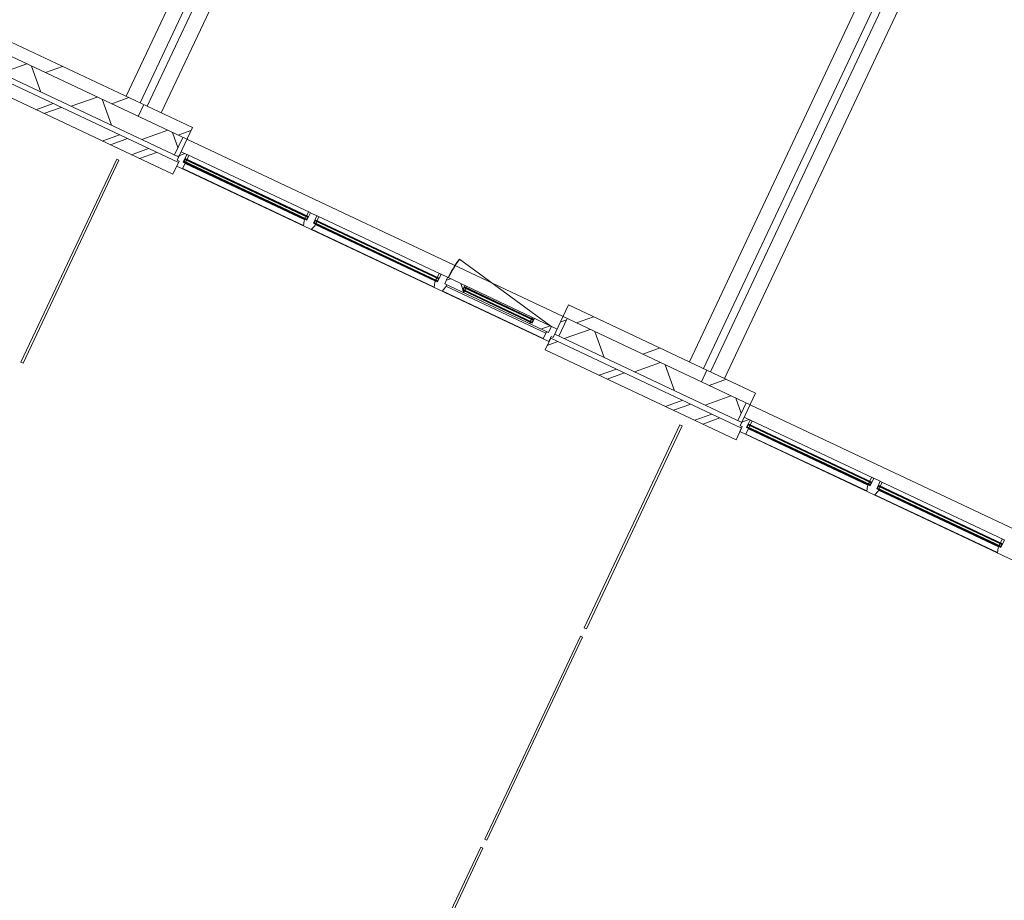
# Model space of a CAD drawing. Header units: metres. Extents: x 136266 to 136452, y 453403 to 453560.
# Tile 7 of 133: x 136335 to 136342, y 453444 to 453451. Entities that reach past the tile are written whole.
import ezdxf

# ---------------------------------------------------------------- set-up
doc = ezdxf.new("R2010")
doc.units = ezdxf.units.M
doc.layers.add('A-DETL-BEBOUWING', color=253, linetype='Continuous', lineweight=9)
doc.layers.add('A-FLOR', color=192, linetype='Continuous', lineweight=5)
pattern_1 = [(44.99999999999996, (1199.999805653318, -7.958078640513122e-13), (-282.8427124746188, 282.8427124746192), [])]
pattern_2 = [(45, (0.0001772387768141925, -0.000181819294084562), (-141.4213562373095, 141.4213562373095), [])]
pattern_3 = [(45, (-0.000341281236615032, -0.000181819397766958), (-141.4213562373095, 141.4213562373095), []), (135, (-0.000341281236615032, -0.000181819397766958), (-141.4213562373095, -141.4213562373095), [])]
pattern_4 = [(45, (0.000177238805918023, -0.0001818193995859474), (-141.4213562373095, 141.4213562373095), []), (135, (0.000177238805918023, -0.0001818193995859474), (-141.4213562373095, -141.4213562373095), [])]

# ---------------------------------------------------------------- blocks, each defined once
blk = doc.blocks.new('859-DO-0010 29-09-2022')
at = {"layer": 'A-DETL-BEBOUWING'}
h = blk.add_hatch(dxfattribs=at)
h.set_pattern_fill('FP_107', color=256, angle=44.99999999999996, style=0, pattern_type=2)
h.set_pattern_definition(pattern_1)
h.paths.add_polyline_path([(76810.000359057, 14993.18181818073), (76810.000359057, 15093.18181818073), (75631.18217723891, 15093.18181818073), (75631.18217723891, 14993.18181818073), (76725.2071077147, 14993.18181818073)])
h = blk.add_hatch(dxfattribs=at)
h.set_pattern_fill('FP_107', color=256, angle=44.99999999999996, style=0, pattern_type=2)
h.set_pattern_definition(pattern_1)
h.paths.add_polyline_path([(77189.78217723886, 14993.18181818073), (77224.7821772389, 14993.18181818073), (77224.7821772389, 15093.18181818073), (76810.0003590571, 15093.18181818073), (76810.0003590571, 14993.18181818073)])
h = blk.add_hatch(dxfattribs=at)
h.set_pattern_fill('FP_107', color=256, angle=44.99999999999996, style=0, pattern_type=2)
h.set_pattern_definition(pattern_1)
h.paths.add_polyline_path([(81610.00035905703, 14993.18181818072), (81610.00035905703, 15093.18181818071), (80431.18217723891, 15093.18181818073), (80431.18217723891, 14993.18181818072), (81049.87612470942, 14993.18181818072)])
h = blk.add_hatch(dxfattribs=at)
h.set_pattern_fill('FP_107', color=256, angle=44.99999999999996, style=0, pattern_type=2)
h.set_pattern_definition(pattern_1)
h.paths.add_polyline_path([(81610.00035905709, 14993.18181818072), (82024.78217723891, 14993.18181818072), (82024.78217723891, 15093.18181818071), (81610.00035905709, 15093.18181818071)])
h = blk.add_hatch(dxfattribs=at)
h.set_pattern_fill('FP_817', color=256, angle=44.99999999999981, style=0, pattern_type=2)
h.set_pattern_definition([(44.99999999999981, (74409.99987542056, 14843.18179269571), (-299.9546965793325, 299.9546965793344), []), (134.9999999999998, (74409.99987542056, 14843.18179269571), (-299.9546965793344, -299.9546965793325), [])])
h.paths.add_polyline_path([(76725.2071077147, 14843.18181818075), (76810.0003590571, 14843.18181818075), (76810.0003590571, 14993.18181818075), (75666.18217723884, 14993.18181818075), (75666.18217723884, 14843.18181818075), (76004.42893821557, 14843.18181818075)])
h.paths.add_polyline_path([(72389.78217723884, 14843.18181818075), (72389.78217723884, 14993.18181818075), (72010.00035905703, 14993.18181818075), (72010.00035905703, 14843.18181818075)])
h = blk.add_hatch(dxfattribs=at)
h.set_pattern_fill('FP_815', color=256, angle=44.99999999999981, style=0, pattern_type=2)
h.set_pattern_definition([(44.99999999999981, (79210.0005122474, 14843.18179269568), (-299.9546965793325, 299.9546965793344), []), (134.9999999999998, (79210.0005122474, 14843.18179269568), (-299.9546965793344, -299.9546965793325), [])])
h.paths.add_polyline_path([(80466.18217723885, 14843.18181818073), (81610.00035905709, 14843.18181818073), (81610.00035905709, 14993.18181818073), (80466.18217723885, 14993.18181818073)])
h.paths.add_polyline_path([(76810.00035905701, 14843.18181818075), (77189.78217723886, 14843.18181818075), (77189.78217723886, 14993.18181818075), (76810.00035905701, 14993.18181818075)])
h = blk.add_hatch(dxfattribs=at)
h.set_pattern_fill('FP_816', color=256, style=0, pattern_type=2)
h.set_pattern_definition(pattern_2)
h.paths.add_polyline_path([(77224.78217723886, 14843.18181818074), (77224.78217723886, 14993.18181818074), (77189.78217723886, 14993.18181818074), (77189.78217723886, 14843.18181818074)])
h = blk.add_hatch(dxfattribs=at)
h.set_pattern_fill('FP_816', color=256, style=0, pattern_type=2)
h.set_pattern_definition(pattern_2)
h.paths.add_polyline_path([(80466.18217723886, 14843.18181818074), (80466.18217723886, 14993.18181818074), (80431.18217723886, 14993.18181818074), (80431.18217723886, 14843.18181818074)])
h = blk.add_hatch(dxfattribs=at)
h.set_pattern_fill('FP_813', color=256, angle=44.99999999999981, style=0, pattern_type=2)
h.set_pattern_definition([(44.99999999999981, (84009.99973486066, 14843.18179269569), (-299.9546965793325, 299.9546965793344), []), (134.9999999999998, (84009.99973486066, 14843.18179269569), (-299.9546965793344, -299.9546965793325), [])])
h.paths.add_polyline_path([(81770.65429420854, 14843.18181818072), (81989.78217723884, 14843.18181818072), (81989.78217723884, 14993.18181818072), (81610.00035905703, 14993.18181818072), (81610.00035905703, 14843.18181818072)])
h.paths.add_polyline_path([(85374.54514170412, 14843.18181818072), (86410.0003590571, 14843.18181818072), (86410.0003590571, 14993.18181818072), (85266.18217723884, 14993.18181818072), (85266.18217723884, 14843.18181818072)])
h = blk.add_hatch(dxfattribs=at)
h.set_pattern_fill('FP_814', color=256, style=0, pattern_type=2)
h.set_pattern_definition([(45, (0.0001772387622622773, -0.000181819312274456), (-141.4213562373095, 141.4213562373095), [])])
h.paths.add_polyline_path([(82024.78217723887, 14843.1818181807), (82024.78217723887, 14993.1818181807), (81989.78217723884, 14993.1818181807), (81989.78217723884, 14843.1818181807)])
h = blk.add_hatch(dxfattribs=at)
h.set_pattern_fill('FP_1290', color=256, style=0, pattern_type=2)
h.set_pattern_definition(pattern_3)
h.paths.add_polyline_path([(77291.78217723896, 14773.18181818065), (77291.78217723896, 14823.1818181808), (77274.78217723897, 14823.1818181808), (77274.78217723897, 14887.18181818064), (77224.78217723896, 14887.18181818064), (77224.78217723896, 14815.18181818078), (77241.78217723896, 14815.18181818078), (77241.78217723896, 14773.18181818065)])
h = blk.add_hatch(dxfattribs=at)
h.set_pattern_fill('FP_1291', color=256, style=0, pattern_type=2)
h.set_pattern_definition(pattern_4)
h.paths.add_polyline_path([(80381.18217723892, 14833.18181818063), (80381.18217723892, 14887.18181818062), (80236.18217723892, 14887.18181818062), (80236.18217723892, 14846.18181818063), (80219.18217723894, 14846.18181818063), (80222.66551674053, 14833.18181818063), (80329.0979552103, 14833.18181818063)])
h.paths.add_polyline_path([(79497.18217723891, 14833.18181818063), (79655.6988377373, 14833.18181818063), (79659.18217723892, 14846.18181818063), (79642.18217723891, 14846.18181818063), (79642.18217723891, 14887.18181818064), (79497.18217723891, 14887.18181818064)])
h = blk.add_hatch(dxfattribs=at)
h.set_pattern_fill('FP_1291', color=256, style=0, pattern_type=2)
h.set_pattern_definition(pattern_4)
h.paths.add_polyline_path([(79659.18217723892, 14877.18181818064), (79656.50268531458, 14887.18181818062), (79642.18217723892, 14887.18181818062), (79642.18217723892, 14877.18181818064)])
h.paths.add_polyline_path([(80219.18217723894, 14877.18181818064), (80236.18217723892, 14877.18181818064), (80236.18217723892, 14887.18181818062), (80221.86166916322, 14887.18181818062)])
h = blk.add_hatch(color=256, dxfattribs=at)
h.paths.add_polyline_path([(79659.1821772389, 14846.18181818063), (79659.1821772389, 14850.18181818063), (79645.18217723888, 14850.18181818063), (79645.18217723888, 14846.18181818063)])
h.paths.add_polyline_path([(80233.1821772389, 14846.18181818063), (80233.1821772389, 14850.18181818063), (80219.1821772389, 14850.18181818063), (80219.1821772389, 14846.18181818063)])
h.paths.add_polyline_path([(80233.1821772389, 14873.18181818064), (80233.1821772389, 14877.18181818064), (80219.1821772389, 14877.18181818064), (80219.1821772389, 14873.18181818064)])
h.paths.add_polyline_path([(79659.1821772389, 14873.18181818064), (79659.1821772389, 14877.18181818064), (79645.18217723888, 14877.18181818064), (79645.18217723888, 14873.18181818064)])
h = blk.add_hatch(dxfattribs=at)
h.set_pattern_fill('FP_1290', color=256, style=0, pattern_type=2)
h.set_pattern_definition(pattern_3)
h.paths.add_polyline_path([(80364.18217723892, 14773.18181818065), (80414.18217723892, 14773.18181818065), (80414.18217723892, 14815.18181818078), (80431.18217723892, 14815.18181818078), (80431.18217723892, 14887.18181818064), (80381.18217723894, 14887.18181818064), (80381.18217723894, 14833.18181818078), (80364.18217723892, 14833.18181818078), (80364.18217723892, 14802.31394730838)])
h = blk.add_hatch(dxfattribs=at)
h.set_pattern_fill('FP_1288', color=256, style=0, pattern_type=2)
h.set_pattern_definition([(45, (-0.0003412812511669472, -0.000181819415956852), (-141.4213562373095, 141.4213562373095), []), (135, (-0.0003412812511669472, -0.000181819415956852), (-141.4213562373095, -141.4213562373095), [])])
h.paths.add_polyline_path([(82091.78217723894, 14773.18181818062), (82091.78217723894, 14823.18181818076), (82074.78217723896, 14823.18181818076), (82074.78217723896, 14887.18181818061), (82024.78217723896, 14887.18181818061), (82024.78217723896, 14815.18181818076), (82041.78217723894, 14815.18181818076), (82041.78217723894, 14773.18181818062)])
h = blk.add_hatch(dxfattribs=at)
h.set_pattern_fill('FP_880', color=256, angle=44.99999999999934, style=0, pattern_type=2)
h.set_pattern_definition([(44.99999999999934, (76212.27363930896, 14703.18172108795), (-282.8427124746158, 282.8427124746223), []), (44.99999999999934, (77412.27344496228, 14703.18172108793), (-282.8427124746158, 282.8427124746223), [])])
h.paths.add_polyline_path([(76810.00035905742, 14703.18181817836), (76810.00035905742, 14803.18181817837), (75614.54581360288, 14802.31394730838), (75614.54581360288, 14703.18181817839), (76725.2071077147, 14703.18181817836)])
h = blk.add_hatch(dxfattribs=at)
h.set_pattern_fill('FP_354', color=256, angle=44.99999999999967, style=0, pattern_type=2)
h.set_pattern_definition([(44.99999999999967, (77025.9088855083, 14703.18172108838), (-282.8427124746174, 282.8427124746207), []), (44.99999999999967, (78225.9093982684, 14703.18242819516), (-282.8427124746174, 282.8427124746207), [])])
h.paths.add_polyline_path([(77241.81854087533, 14703.18181817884), (77241.81854087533, 14803.18181817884), (76810.00035905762, 14802.31394730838), (76810.00035905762, 14703.18181817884)])
h = blk.add_hatch(color=256, dxfattribs=at)
h.paths.add_polyline_path([(77277.78217723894, 14823.18181818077), (77291.78217723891, 14823.18181818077), (77291.78217723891, 14827.18181818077), (77277.78217723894, 14827.18181818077)])
h.paths.add_polyline_path([(78324.4821772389, 14823.18181818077), (78324.4821772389, 14827.18181818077), (78310.48217723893, 14827.18181818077), (78310.48217723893, 14823.18181818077)])
h.paths.add_polyline_path([(78310.48217723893, 14850.18181818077), (78324.4821772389, 14850.18181818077), (78324.4821772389, 14854.18181818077), (78310.48217723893, 14854.18181818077)])
h.paths.add_polyline_path([(77291.78217723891, 14850.18181818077), (77291.78217723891, 14854.18181818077), (77277.78217723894, 14854.18181818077), (77277.78217723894, 14850.18181818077)])
for points in [[(78324.48217723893, 14846.18181818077), (78324.48217723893, 14850.18181818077), (77277.78217723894, 14850.18181818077), (77277.78217723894, 14846.18181818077), (77952.44304018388, 14846.18181818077)], [(78324.48217723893, 14827.18181818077), (78324.48217723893, 14831.18181818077), (77277.78217723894, 14831.18181818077), (77277.78217723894, 14827.18181818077), (77952.44304018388, 14827.18181818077)], [(79438.18217723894, 14846.18181818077), (79438.18217723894, 14850.18181818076), (78386.48217723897, 14850.18181818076), (78386.48217723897, 14846.18181818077), (79393.99937918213, 14846.18181818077)], [(79438.18217723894, 14827.18181818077), (79438.18217723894, 14831.18181818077), (78386.48217723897, 14831.18181818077), (78386.48217723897, 14827.18181818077), (79393.99937918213, 14827.18181818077)], [(80233.1821772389, 14869.18181818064), (80233.1821772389, 14873.18181818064), (79645.18217723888, 14873.18181818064), (79645.18217723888, 14869.18181818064), (79838.2035822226, 14869.18181818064)], [(80233.1821772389, 14850.18181818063), (80233.1821772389, 14854.18181818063), (79645.18217723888, 14854.18181818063), (79645.18217723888, 14850.18181818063), (79838.2035822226, 14850.18181818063)], [(83124.48217723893, 14846.18181818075), (83124.48217723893, 14850.18181818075), (82077.78217723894, 14850.18181818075), (82077.78217723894, 14846.18181818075), (82752.44304018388, 14846.18181818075)], [(83124.48217723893, 14827.18181818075), (83124.48217723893, 14831.18181818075), (82077.78217723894, 14831.18181818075), (82077.78217723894, 14827.18181818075), (82752.44304018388, 14827.18181818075)], [(84238.18217723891, 14846.18181818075), (84238.18217723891, 14850.18181818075), (83186.48217723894, 14850.18181818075), (83186.48217723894, 14846.18181818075), (84193.9993791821, 14846.18181818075)], [(84238.18217723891, 14827.18181818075), (84238.18217723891, 14831.18181818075), (83186.48217723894, 14831.18181818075), (83186.48217723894, 14827.18181818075), (84193.9993791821, 14827.18181818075)]]:
    blk.add_hatch(color=256, dxfattribs=at).paths.add_polyline_path(points)
h = blk.add_hatch(color=256, dxfattribs=at)
h.paths.add_polyline_path([(78386.48217723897, 14823.18181818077), (78400.48217723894, 14823.18181818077), (78400.48217723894, 14827.18181818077), (78386.48217723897, 14827.18181818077)])
h.paths.add_polyline_path([(79424.18217723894, 14823.18181818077), (79438.18217723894, 14823.18181818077), (79438.18217723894, 14827.18181818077), (79424.18217723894, 14827.18181818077)])
h.paths.add_polyline_path([(79438.18217723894, 14850.18181818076), (79438.18217723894, 14854.18181818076), (79424.18217723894, 14854.18181818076), (79424.18217723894, 14850.18181818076)])
h.paths.add_polyline_path([(78400.48217723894, 14850.18181818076), (78400.48217723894, 14854.18181818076), (78386.48217723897, 14854.18181818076), (78386.48217723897, 14850.18181818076)])
h = blk.add_hatch(dxfattribs=at)
h.set_pattern_fill('FP_879', color=256, angle=45.0000000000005, style=0, pattern_type=2)
h.set_pattern_definition([(45.0000000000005, (81012.27286192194, 14703.18172108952), (-282.8427124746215, 282.8427124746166), []), (45.0000000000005, (82212.27266757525, 14703.18172108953), (-282.8427124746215, 282.8427124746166), [])])
h.paths.add_polyline_path([(81610.00035905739, 14703.18181817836), (81610.00035905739, 14803.18181817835), (80414.54581360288, 14802.31394730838), (80414.54581360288, 14703.18181817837), (81049.87612470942, 14703.18181817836)])
h = blk.add_hatch(dxfattribs=at)
h.set_pattern_fill('FP_353', color=256, angle=44.99999999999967, style=0, pattern_type=2)
h.set_pattern_definition([(44.99999999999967, (81825.90952233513, 14703.18172108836), (-282.8427124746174, 282.8427124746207), []), (44.99999999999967, (83025.90932798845, 14703.18172108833), (-282.8427124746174, 282.8427124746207), [])])
h.paths.add_polyline_path([(82041.81854087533, 14703.18181817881), (82041.81854087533, 14803.18181817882), (81610.00035905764, 14803.18181817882), (81610.00035905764, 14703.18181817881), (81770.65429420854, 14703.18181817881)])
h = blk.add_hatch(color=256, dxfattribs=at)
h.paths.add_polyline_path([(82077.78217723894, 14823.18181818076), (82091.78217723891, 14823.18181818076), (82091.78217723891, 14827.18181818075), (82077.78217723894, 14827.18181818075)])
h.paths.add_polyline_path([(83124.4821772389, 14823.18181818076), (83124.4821772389, 14827.18181818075), (83110.48217723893, 14827.18181818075), (83110.48217723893, 14823.18181818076)])
h.paths.add_polyline_path([(83110.48217723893, 14850.18181818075), (83124.4821772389, 14850.18181818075), (83124.4821772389, 14854.18181818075), (83110.48217723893, 14854.18181818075)])
h.paths.add_polyline_path([(82091.78217723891, 14850.18181818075), (82091.78217723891, 14854.18181818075), (82077.78217723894, 14854.18181818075), (82077.78217723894, 14850.18181818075)])
h = blk.add_hatch(color=256, dxfattribs=at)
h.paths.add_polyline_path([(83186.48217723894, 14823.18181818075), (83200.48217723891, 14823.18181818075), (83200.48217723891, 14827.18181818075), (83186.48217723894, 14827.18181818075)])
h.paths.add_polyline_path([(84224.18217723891, 14823.18181818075), (84238.18217723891, 14823.18181818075), (84238.18217723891, 14827.18181818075), (84224.18217723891, 14827.18181818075)])
h.paths.add_polyline_path([(84238.18217723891, 14850.18181818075), (84238.18217723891, 14854.18181818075), (84224.18217723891, 14854.18181818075), (84224.18217723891, 14850.18181818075)])
h.paths.add_polyline_path([(83200.48217723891, 14850.18181818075), (83200.48217723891, 14854.18181818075), (83186.48217723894, 14854.18181818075), (83186.48217723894, 14850.18181818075)])
blk.add_arc((80376.1821772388, 14887.1818181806), 874.0000000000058, 168.9999999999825, 180)
for p, q in [((76660.00035905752, 22518.18181817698), (76660.00035905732, 15093.1818181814)), ((76780.00035905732, 15093.18181818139), (76780.00035905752, 22518.18181817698)), ((76840.00035905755, 22518.181818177), (76840.00035905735, 15093.18181818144)), ((76960.00035905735, 15093.18181818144), (76960.00035905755, 22518.181818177)), ((81460.00035905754, 22518.18181817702), (81460.00035905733, 15093.18181818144)), ((81580.00035905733, 15093.18181818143), (81580.00035905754, 22518.18181817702)), ((81640.00035905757, 22518.18181817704), (81640.00035905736, 15093.18181818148)), ((81760.00035905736, 15093.18181818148), (81760.00035905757, 22518.18181817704)), ((77224.78217723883, 15093.1818181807), (75631.18217723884, 15093.1818181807)), ((76810.00035905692, 14993.1818181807), (76810.00035905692, 15093.1818181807)), ((77224.78217723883, 15093.1818181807), (77224.78217723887, 14815.18181818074)), ((80376.1821772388, 14887.1818181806), (79518.24001890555, 15053.9488801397)), ((82024.78217723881, 15093.18181818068), (80431.18217723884, 15093.18181818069)), ((80431.18217723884, 14815.18181818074), (80431.18217723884, 15093.18181818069)), ((81610.000359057, 15093.18181818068), (81610.000359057, 14993.18181818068)), ((82024.78217723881, 15093.18181818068), (82024.78217723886, 14815.18181818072)), ((75631.18217723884, 14993.1818181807), (77224.78217723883, 14993.1818181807)), ((77189.78217723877, 14993.1818181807), (77189.78217723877, 14843.1818181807)), ((80431.18217723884, 14993.18181818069), (82024.78217723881, 14993.18181818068)), ((80466.18217723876, 14993.1818181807), (80466.18217723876, 14843.1818181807)), ((81989.78217723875, 14843.18181818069), (81989.78217723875, 14993.18181818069)), ((77274.78217723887, 14887.1818181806), (77224.78217723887, 14887.1818181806)), ((77274.78217723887, 14823.18181818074), (77274.78217723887, 14887.1818181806)), ((77276.78217723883, 14885.18181818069), (77274.78217723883, 14885.18181818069)), ((78325.48217723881, 14887.18181818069), (77276.78217723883, 14887.18181818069)), ((77276.78217723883, 14887.18181818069), (77276.78217723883, 14885.18181818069)), ((77291.78217723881, 14850.18181818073), (77291.78217723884, 14887.18181818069)), ((78310.48217723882, 14887.18181818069), (78310.4821772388, 14850.18181818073)), ((78325.48217723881, 14885.18181818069), (78325.48217723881, 14887.18181818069)), ((78327.48217723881, 14885.18181818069), (78325.48217723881, 14885.18181818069)), ((78383.48217723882, 14887.1818181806), (78327.48217723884, 14887.1818181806)), ((78327.48217723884, 14887.1818181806), (78327.48217723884, 14823.18181818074)), ((78383.48217723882, 14823.18181818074), (78383.48217723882, 14887.1818181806)), ((78385.48217723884, 14885.18181818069), (78383.48217723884, 14885.18181818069)), ((79439.1821772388, 14887.18181818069), (78385.48217723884, 14887.18181818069)), ((78385.48217723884, 14887.18181818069), (78385.48217723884, 14885.18181818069)), ((78400.48217723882, 14850.18181818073), (78400.48217723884, 14887.18181818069)), ((79424.18217723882, 14887.18181818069), (79424.18217723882, 14850.18181818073)), ((79439.1821772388, 14885.18181818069), (79439.1821772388, 14887.18181818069)), ((79441.1821772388, 14885.18181818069), (79439.1821772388, 14885.18181818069)), ((80431.18217723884, 14887.1818181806), (79441.1821772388, 14887.1818181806)), ((79441.1821772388, 14887.1818181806), (79441.1821772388, 14823.18181818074)), ((79497.18217723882, 14887.1818181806), (79497.18217723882, 14833.1818181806)), ((79642.1821772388, 14846.18181818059), (79642.1821772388, 14887.1818181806)), ((79642.18217723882, 14877.18181818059), (80236.18217723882, 14877.18181818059)), ((79642.1821772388, 14846.18181818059), (79645.18217723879, 14877.18181818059)), ((79642.1821772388, 14877.18181818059), (79645.18217723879, 14846.18181818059)), ((79645.18217723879, 14846.18181818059), (79645.18217723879, 14877.18181818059)), ((79659.18217723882, 14877.18181818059), (79656.5026853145, 14887.18181818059)), ((79659.18217723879, 14873.18181818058), (79659.18217723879, 14877.18181818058)), ((80221.86166916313, 14887.18181818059), (80219.18217723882, 14877.18181818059)), ((80219.1821772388, 14877.18181818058), (80219.1821772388, 14873.18181818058)), ((80233.1821772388, 14846.18181818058), (80233.1821772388, 14877.18181818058)), ((80233.1821772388, 14846.18181818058), (80236.1821772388, 14877.18181818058)), ((80233.1821772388, 14877.18181818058), (80236.1821772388, 14846.18181818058)), ((80236.18217723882, 14887.1818181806), (80236.18217723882, 14846.18181818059)), ((80381.18217723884, 14887.1818181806), (80381.18217723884, 14833.18181818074)), ((82074.78217723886, 14887.18181818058), (82024.78217723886, 14887.18181818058)), ((82074.78217723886, 14823.18181818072), (82074.78217723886, 14887.18181818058)), ((82076.78217723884, 14885.18181818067), (82074.78217723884, 14885.18181818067)), ((83125.48217723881, 14887.18181818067), (82076.78217723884, 14887.18181818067)), ((82076.78217723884, 14887.18181818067), (82076.78217723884, 14885.18181818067)), ((82091.78217723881, 14850.18181818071), (82091.78217723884, 14887.18181818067)), ((83110.48217723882, 14887.18181818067), (83110.4821772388, 14850.18181818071)), ((83125.48217723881, 14885.18181818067), (83125.48217723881, 14887.18181818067)), ((83127.48217723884, 14885.18181818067), (83125.48217723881, 14885.18181818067)), ((83183.48217723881, 14887.18181818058), (83127.48217723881, 14887.18181818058)), ((83127.48217723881, 14887.18181818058), (83127.48217723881, 14823.18181818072)), ((83183.48217723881, 14823.18181818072), (83183.48217723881, 14887.18181818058)), ((83185.48217723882, 14885.18181818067), (83183.48217723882, 14885.18181818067)), ((84239.18217723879, 14887.18181818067), (83185.48217723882, 14887.18181818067)), ((83185.48217723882, 14887.18181818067), (83185.48217723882, 14885.18181818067)), ((83200.4821772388, 14850.18181818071), (83200.48217723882, 14887.18181818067)), ((84224.1821772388, 14887.18181818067), (84224.18217723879, 14850.18181818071)), ((84239.18217723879, 14885.18181818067), (84239.18217723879, 14887.18181818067)), ((84241.18217723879, 14885.18181818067), (84239.18217723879, 14885.18181818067)), ((84241.1821772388, 14887.18181818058), (84241.1821772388, 14823.18181818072)), ((77241.81854087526, 14803.1818181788), (75614.54581360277, 14803.18181817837)), ((75631.18217723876, 14843.18181818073), (77224.78217723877, 14843.1818181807)), ((77224.78217723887, 14815.18181818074), (77241.78217723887, 14815.18181818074)), ((77241.78217723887, 14815.18181818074), (77241.78217723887, 14773.1818181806)), ((77241.81854087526, 14703.1818181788), (77241.81854087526, 14803.1818181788)), ((77274.78217723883, 14854.18181818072), (78327.48217723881, 14854.18181818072)), ((77274.78217723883, 14854.18181818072), (77277.78217723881, 14823.18181818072)), ((77274.78217723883, 14823.18181818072), (77277.78217723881, 14854.18181818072)), ((77274.78217723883, 14845.1818181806), (77277.78217723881, 14845.1818181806)), ((77277.78217723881, 14837.1818181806), (77274.78217723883, 14837.1818181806)), ((78327.48217723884, 14823.18181818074), (77274.78217723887, 14823.18181818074)), ((77277.78217723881, 14854.18181818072), (77277.78217723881, 14823.18181818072)), ((78324.48217723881, 14850.18181818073), (77277.78217723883, 14850.18181818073)), ((77277.78217723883, 14846.18181818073), (78324.48217723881, 14846.18181818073)), ((78324.48217723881, 14831.18181818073), (77277.78217723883, 14831.18181818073)), ((77277.78217723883, 14827.18181818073), (78324.48217723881, 14827.18181818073)), ((77291.78217723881, 14831.18181818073), (77291.78217723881, 14846.18181818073)), ((77291.78217723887, 14773.1818181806), (77291.78217723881, 14827.18181818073)), ((78310.48217723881, 14819.8168109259), (77291.78217723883, 14819.8168109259)), ((78310.48217723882, 14846.18181818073), (78310.48217723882, 14831.18181818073)), ((78310.4821772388, 14827.18181818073), (78310.48217723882, 14811.18181818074)), ((78310.48217723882, 14811.18181818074), (78321.98217723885, 14773.1818181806)), ((78324.48217723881, 14854.18181818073), (78324.48217723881, 14823.18181818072)), ((78324.48217723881, 14854.18181818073), (78327.48217723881, 14823.18181818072)), ((78324.48217723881, 14823.18181818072), (78327.48217723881, 14854.18181818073)), ((78324.48217723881, 14845.1818181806), (78327.48217723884, 14845.1818181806)), ((78324.4821772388, 14835.1818181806), (78327.48217723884, 14835.1818181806)), ((78383.48217723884, 14854.18181818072), (79441.1821772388, 14854.18181818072)), ((78383.48217723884, 14854.18181818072), (78386.48217723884, 14823.18181818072)), ((78383.48217723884, 14823.18181818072), (78386.48217723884, 14854.18181818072)), ((78383.48217723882, 14845.1818181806), (78386.48217723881, 14845.1818181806)), ((78383.48217723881, 14835.1818181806), (78386.48217723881, 14835.1818181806)), ((79441.1821772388, 14823.18181818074), (78383.48217723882, 14823.18181818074)), ((78386.48217723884, 14854.18181818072), (78386.48217723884, 14823.18181818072)), ((79438.18217723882, 14850.18181818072), (78386.48217723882, 14850.18181818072)), ((78386.48217723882, 14846.18181818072), (79438.18217723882, 14846.18181818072)), ((79438.18217723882, 14831.18181818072), (78386.48217723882, 14831.18181818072)), ((78386.48217723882, 14827.18181818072), (79438.18217723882, 14827.18181818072)), ((78388.9821772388, 14773.1818181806), (78400.48217723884, 14811.18181818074)), ((78400.48217723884, 14831.18181818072), (78400.48217723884, 14846.18181818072)), ((78400.48217723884, 14811.18181818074), (78400.48217723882, 14827.18181818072)), ((79424.18217723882, 14819.8168109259), (78400.48217723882, 14819.8168109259)), ((79424.18217723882, 14846.18181818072), (79424.18217723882, 14831.18181818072)), ((79424.18217723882, 14827.18181818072), (79424.18217723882, 14811.18181818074)), ((79424.18217723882, 14811.18181818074), (79435.68217723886, 14773.1818181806)), ((79438.18217723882, 14854.18181818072), (79438.18217723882, 14823.18181818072)), ((79438.18217723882, 14854.18181818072), (79441.18217723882, 14823.18181818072)), ((79438.18217723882, 14823.18181818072), (79441.18217723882, 14854.18181818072)), ((79438.18217723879, 14845.1818181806), (79441.18217723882, 14845.1818181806)), ((79438.18217723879, 14835.1818181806), (79441.1821772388, 14835.1818181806)), ((79497.18217723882, 14833.1818181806), (80381.18217723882, 14833.1818181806)), ((79502.68217723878, 14773.1818181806), (79514.1821772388, 14811.18181818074)), ((79514.1821772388, 14811.18181818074), (79514.1821772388, 14833.18181818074)), ((80364.18217723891, 14819.8168109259), (79514.18217723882, 14819.8168109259)), ((80236.18217723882, 14846.18181818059), (79642.1821772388, 14846.18181818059)), ((80233.1821772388, 14873.18181818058), (79645.18217723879, 14873.18181818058)), ((79645.18217723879, 14869.18181818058), (80233.1821772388, 14869.18181818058)), ((80233.1821772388, 14854.18181818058), (79645.18217723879, 14854.18181818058)), ((79645.18217723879, 14850.18181818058), (80233.1821772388, 14850.18181818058)), ((79655.69883773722, 14833.1818181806), (79659.18217723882, 14846.18181818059)), ((79659.1821772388, 14854.18181818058), (79659.1821772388, 14869.18181818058)), ((79659.18217723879, 14846.18181818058), (79659.18217723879, 14850.18181818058)), ((80219.1821772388, 14869.18181818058), (80219.1821772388, 14854.18181818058)), ((80219.1821772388, 14850.18181818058), (80219.1821772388, 14846.18181818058)), ((80219.18217723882, 14846.18181818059), (80222.66551674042, 14833.1818181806)), ((80364.18217723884, 14833.18181818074), (80364.18217723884, 14773.1818181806)), ((80414.18217723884, 14773.1818181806), (80414.18217723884, 14815.18181818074)), ((80414.18217723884, 14815.18181818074), (80431.18217723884, 14815.18181818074)), ((82041.81854087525, 14803.18181817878), (80414.54581360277, 14803.18181817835)), ((80414.54581360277, 14803.18181817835), (80414.54581360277, 14703.18181817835)), ((80431.18217723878, 14843.18181818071), (82024.78217723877, 14843.18181818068)), ((82024.78217723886, 14815.18181818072), (82041.78217723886, 14815.18181818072)), ((82041.78217723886, 14815.18181818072), (82041.78217723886, 14773.18181818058)), ((82041.81854087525, 14703.18181817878), (82041.81854087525, 14803.18181817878)), ((82074.78217723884, 14854.1818181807), (83127.48217723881, 14854.1818181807)), ((82074.78217723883, 14854.1818181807), (82077.78217723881, 14823.1818181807)), ((82074.78217723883, 14823.1818181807), (82077.78217723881, 14854.1818181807)), ((82074.78217723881, 14845.18181818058), (82077.7821772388, 14845.18181818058)), ((82077.7821772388, 14837.18181818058), (82074.78217723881, 14837.18181818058)), ((83127.48217723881, 14823.18181818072), (82074.78217723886, 14823.18181818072)), ((82077.78217723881, 14854.1818181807), (82077.78217723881, 14823.1818181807)), ((83124.48217723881, 14850.18181818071), (82077.78217723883, 14850.18181818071)), ((82077.78217723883, 14846.18181818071), (83124.48217723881, 14846.18181818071)), ((83124.48217723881, 14831.18181818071), (82077.78217723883, 14831.18181818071)), ((82077.78217723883, 14827.18181818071), (83124.48217723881, 14827.18181818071)), ((82091.78217723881, 14831.18181818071), (82091.78217723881, 14846.18181818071)), ((82091.78217723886, 14773.18181818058), (82091.78217723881, 14827.18181818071)), ((83110.48217723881, 14819.81681092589), (82091.78217723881, 14819.81681092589)), ((83110.48217723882, 14846.18181818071), (83110.48217723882, 14831.18181818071)), ((83110.4821772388, 14827.18181818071), (83110.48217723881, 14811.18181818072)), ((83110.48217723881, 14811.18181818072), (83121.98217723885, 14773.18181818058)), ((83124.48217723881, 14854.18181818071), (83124.48217723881, 14823.18181818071)), ((83124.48217723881, 14854.18181818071), (83127.48217723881, 14823.18181818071)), ((83124.48217723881, 14823.18181818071), (83127.48217723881, 14854.18181818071)), ((83124.4821772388, 14845.18181818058), (83127.48217723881, 14845.18181818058)), ((83124.48217723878, 14835.18181818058), (83127.48217723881, 14835.18181818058)), ((83183.48217723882, 14854.1818181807), (84241.18217723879, 14854.1818181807)), ((83183.48217723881, 14854.1818181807), (83186.48217723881, 14823.1818181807)), ((83183.48217723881, 14823.1818181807), (83186.48217723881, 14854.1818181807)), ((83183.48217723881, 14845.18181818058), (83186.4821772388, 14845.18181818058)), ((83183.4821772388, 14835.18181818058), (83186.4821772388, 14835.18181818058)), ((84241.1821772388, 14823.18181818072), (83183.48217723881, 14823.18181818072)), ((83186.48217723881, 14854.1818181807), (83186.48217723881, 14823.1818181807)), ((84238.18217723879, 14850.18181818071), (83186.4821772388, 14850.18181818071)), ((83186.4821772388, 14846.18181818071), (84238.18217723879, 14846.18181818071)), ((84238.18217723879, 14831.18181818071), (83186.4821772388, 14831.18181818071)), ((83186.4821772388, 14827.18181818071), (84238.18217723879, 14827.18181818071)), ((83188.98217723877, 14773.18181818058), (83200.48217723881, 14811.18181818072)), ((83200.48217723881, 14831.18181818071), (83200.48217723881, 14846.18181818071)), ((83200.48217723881, 14811.18181818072), (83200.4821772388, 14827.18181818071)), ((84224.18217723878, 14819.81681092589), (83200.48217723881, 14819.81681092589)), ((84224.18217723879, 14846.18181818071), (84224.18217723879, 14831.18181818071)), ((84224.18217723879, 14827.18181818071), (84224.18217723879, 14811.18181818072)), ((84224.18217723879, 14811.18181818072), (84235.68217723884, 14773.18181818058)), ((84238.18217723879, 14854.18181818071), (84238.18217723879, 14823.1818181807)), ((84238.18217723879, 14854.18181818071), (84241.18217723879, 14823.1818181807)), ((84238.18217723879, 14823.1818181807), (84241.18217723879, 14854.18181818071)), ((84238.18217723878, 14845.18181818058), (84241.18217723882, 14845.18181818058)), ((84238.18217723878, 14835.18181818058), (84241.1821772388, 14835.18181818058)), ((77241.78217723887, 14773.1818181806), (80414.18217723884, 14773.1818181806)), ((77291.78217723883, 14775.59559381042), (78321.2516925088, 14775.59559381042)), ((78389.71266196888, 14775.59559381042), (79434.95169250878, 14775.59559381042)), ((79503.41266196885, 14775.59559381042), (80364.18217723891, 14775.59559381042)), ((82041.78217723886, 14773.18181818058), (85214.18217723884, 14773.18181818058)), ((82091.78217723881, 14775.59559381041), (83121.25169250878, 14775.59559381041)), ((83189.71266196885, 14775.59559381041), (84234.95169250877, 14775.59559381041)), ((75614.54581360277, 14703.18181817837), (77241.81854087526, 14703.1818181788)), ((80414.54581360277, 14703.18181817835), (82041.81854087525, 14703.18181817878)), ((76801.00035905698, 12893.18181818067), (76801.00035905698, 14623.18181818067)), ((76819.00035905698, 14623.18181818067), (76801.00035905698, 14623.18181818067)), ((76819.00035905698, 14623.18181818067), (76819.00035905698, 12893.18181818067)), ((81601.00035905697, 12893.18181818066), (81601.00035905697, 14623.18181818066)), ((81619.00035905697, 14623.18181818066), (81601.00035905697, 14623.18181818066)), ((81619.00035905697, 14623.18181818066), (81619.00035905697, 12893.18181818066)), ((76819.00035905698, 12893.18181818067), (76801.00035905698, 12893.18181818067)), ((81619.00035905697, 12893.18181818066), (81601.00035905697, 12893.18181818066)), ((81601.00035905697, 11093.18181818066), (81601.00035905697, 12823.18181818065)), ((81601.00035905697, 12823.18181818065), (81619.00035905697, 12823.18181818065)), ((81619.00035905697, 12823.18181818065), (81619.00035905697, 11093.18181818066)), ((81601.00035905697, 11093.18181818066), (81619.00035905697, 11093.18181818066)), ((81601.00035905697, 8969.024234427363), (81601.00035905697, 11023.18181818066)), ((81619.00035905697, 11023.18181818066), (81601.00035905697, 11023.18181818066)), ((81619.00035905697, 11023.18181818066), (81619.00035905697, 8969.024234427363))]:
    blk.add_line(p, q, dxfattribs=at)
at = {"layer": 'A-FLOR'}
for p, q in [((77224.78217723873, 14993.18181818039), (80431.18217723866, 14993.18181818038)), ((82024.78217723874, 14993.18181818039), (85231.18217723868, 14993.18181818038))]:
    blk.add_line(p, q, dxfattribs=at)

msp = doc.modelspace()

# ---------------------------------------------------------------- block references
at = {"xscale": 0.001, "yscale": 0.001, "zscale": 0.001, "rotation": 334.7650131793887}
msp.add_blockref('859-DO-0010 29-09-2022', (136259.6791283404, 453469.3710543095), dxfattribs=at)

doc.saveas('drawing.dxf')
